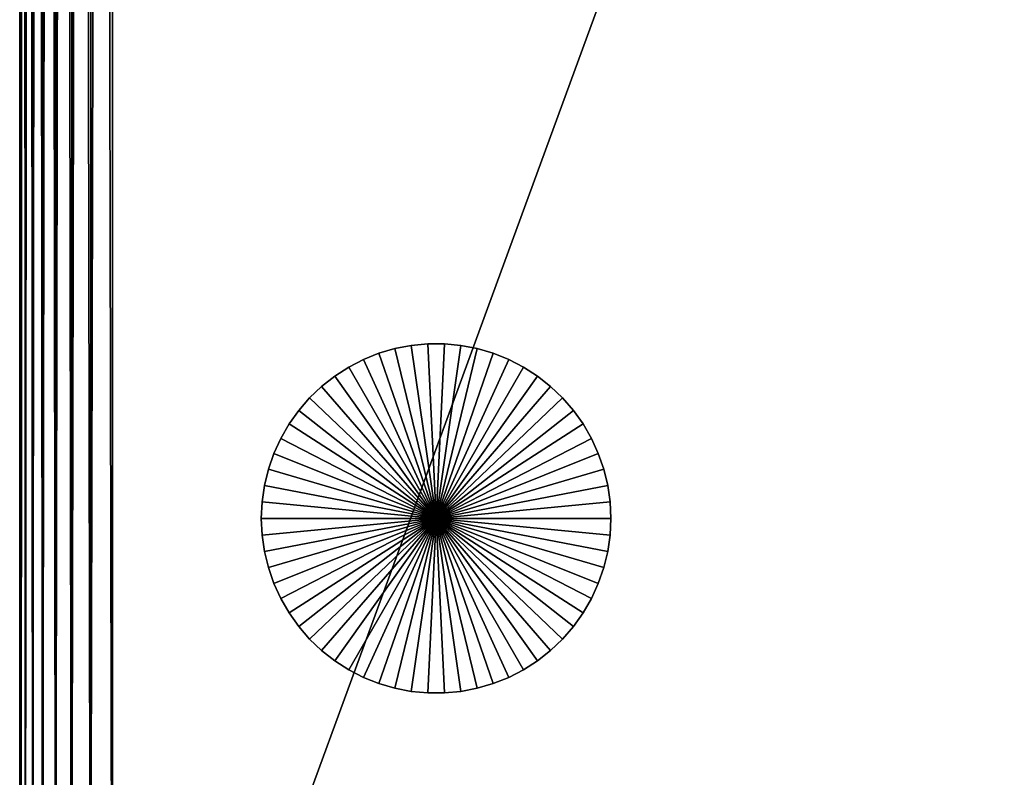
# Model space of a CAD drawing. Header units: inches. Extents: x 0 to 22.5, y -69.4 to 0.
# Tile 2 of 23: x 0 to 5.6, y -65 to -60.7. Entities that reach past the tile are written whole.
import ezdxf

# ---------------------------------------------------------------- set-up
doc = ezdxf.new("R2010")
doc.units = ezdxf.units.IN
doc.header["$MEASUREMENT"] = 0
doc.layers.add('A-FURN-3-ST', color=151, linetype='Continuous')
doc.layers.add('A-FURN-3-ST-LG', color=252, linetype='Continuous')

msp = doc.modelspace()

# ---------------------------------------------------------------- meshes
at = {"layer": 'A-FURN-3-ST'}
mesh = msp.add_polyface(dxfattribs=at)
corners = [(0.5315, -9.5833, 1.4157), (22.0041, -9.5833, 1.4157), (22.004, -65.9682, 1.4157), (22.0041, -9.4588, 1.424), (22.1245, -9.4629, 1.4344), (22.1286, -9.5833, 1.424), (22.2303, -9.4692, 1.4593), (22.2366, -9.5833, 1.4489), (22.3217, -9.4775, 1.4987), (22.3279, -9.5833, 1.4904), (22.3985, -9.4879, 1.5527), (22.1182, -9.3571, 1.4593), (22.22, -9.3674, 1.4821), (22.3092, -9.382, 1.5174), (22.386, -9.4007, 1.5652), (22.0041, -9.5833, 14.1388), (22.1286, -9.5833, 14.1305), (22.1245, -9.4629, 14.1201), (22.0041, -9.4588, 14.1305), (22.1182, -9.3571, 14.0952), (22.2366, -9.5833, 14.1056), (22.2303, -9.4692, 14.0952), (22.22, -9.3674, 14.0724), (22.3279, -9.5833, 14.0641), (22.3217, -9.4775, 14.0558), (22.3092, -9.382, 14.0371), (22.3985, -9.4879, 14.0018), (22.386, -9.4007, 13.9893), (0.5315, -9.5833, 14.1388), (0.5315, -9.4588, 14.1305), (0.411, -9.4629, 14.1201), (0.5315, -9.4588, 1.424), (0.5315, -9.3508, 1.4489), (22.1286, -65.97, 1.424), (22.2366, -65.9754, 1.4489), (22.3279, -65.9844, 1.4904), (22.4027, -9.5833, 1.5486), (22.0041, -9.3508, 14.1056)]
mesh.append_faces([[corners[k] for k in face] for face in [(0, 1, 2), (1, 3, 4), (1, 4, 5), (5, 4, 6), (5, 6, 7), (7, 6, 8), (7, 8, 9), (9, 8, 10), (3, 11, 4), (4, 11, 12), (4, 12, 6), (6, 12, 13), (6, 13, 8), (8, 13, 14), (8, 14, 10), (15, 16, 17), (15, 17, 18), (18, 17, 19), (16, 20, 21), (16, 21, 17), (17, 21, 22), (17, 22, 19), (20, 23, 24), (20, 24, 21), (21, 24, 25), (21, 25, 22), (23, 26, 24), (24, 26, 27), (24, 27, 25), (28, 29, 30), (1, 0, 31), (1, 31, 3), (3, 31, 32), (2, 1, 5), (33, 5, 7), (34, 7, 9), (35, 9, 36), (28, 15, 18), (28, 18, 29), (29, 18, 37)]])
mesh = msp.add_polyface(dxfattribs=at)
corners = [(0, -9.5833, 1.9472), (0, -68.1852, 13.6077), (0, -9.5833, 13.6073), (0.0187, -9.4629, 1.8267), (0.0083, -9.5833, 1.8226), (0.0436, -9.4692, 1.7209), (0.0332, -9.5833, 1.7146), (0.083, -9.4775, 1.6295), (0.0747, -9.5833, 1.6233), (0.137, -9.4878, 1.5527), (0.1329, -9.5833, 1.5486), (0.0083, -9.5833, 13.7319), (0.0187, -9.4629, 13.7277), (0.0332, -9.5833, 13.8399), (0.0436, -9.4692, 13.8336), (0.0747, -9.5833, 13.9312), (0.083, -9.4775, 13.925), (0.1329, -9.5833, 14.0059), (0.137, -9.4878, 14.0018), (0.5315, -9.5833, 1.4157), (0.4069, -9.5833, 1.424), (0.411, -9.4629, 1.4344), (0.2989, -9.5833, 1.4489), (0.3052, -9.4692, 1.4593), (0.2076, -9.5833, 1.4904), (0.2138, -9.4775, 1.4987), (0.5315, -9.5833, 14.1388), (0.411, -9.4629, 14.1201), (0.4069, -9.5833, 14.1305), (0.3052, -9.4692, 14.0952), (0.2989, -9.5833, 14.1056), (0.2138, -9.4775, 14.0558), (0.2076, -9.5833, 14.0641), (0, -66.0835, 1.9472), (0.0083, -66.0565, 1.8226), (0.0332, -66.033, 1.7146), (0.0747, -66.0132, 1.6233), (0.0083, -68.1897, 13.7322), (0.0332, -68.1936, 13.84), (0.0747, -68.1969, 13.9313), (0.1329, -68.1996, 14.006), (0.0083, -9.4588, 13.6073), (0.4069, -65.97, 1.424), (0.2989, -65.9754, 1.4489), (0.2076, -65.9844, 1.4904), (0.1329, -65.997, 1.5486), (0.5314, -68.2045, 14.1388), (0.4069, -68.2041, 14.1305), (0.2989, -68.2032, 14.1056), (0.2076, -68.2017, 14.0641)]
mesh.append_faces([[corners[k] for k in face] for face in [(0, 1, 2), (0, 3, 4), (4, 5, 6), (6, 5, 7), (6, 7, 8), (8, 7, 9), (8, 9, 10), (2, 11, 12), (11, 13, 14), (13, 15, 16), (15, 17, 18), (15, 18, 16), (19, 20, 21), (20, 22, 23), (22, 24, 25), (24, 10, 9), (24, 9, 25), (26, 27, 28), (28, 29, 30), (30, 31, 32), (32, 31, 18), (32, 18, 17), (33, 0, 4), (34, 4, 6), (35, 6, 8), (36, 8, 10), (2, 37, 11), (11, 38, 13), (13, 39, 15), (15, 40, 17), (0, 2, 41), (19, 42, 20), (20, 43, 22), (22, 44, 24), (24, 45, 10), (46, 26, 28), (47, 28, 30), (48, 30, 32), (49, 32, 17)]])
mesh = msp.add_polyface(dxfattribs=at)
corners = [(0, -9.5833, 1.9472), (0, -68.7829, 12.8684), (0, -68.8189, 13.0422), (0, -68.8337, 13.177), (0, -68.8329, 13.2565), (0, -68.8251, 13.3375), (0, -68.8113, 13.3951), (0, -68.7951, 13.4335), (0, -68.7778, 13.4603), (0, -68.756, 13.4836), (0, -68.7225, 13.5085), (0, -68.6699, 13.5357), (0, -68.5931, 13.5627), (0, -68.4639, 13.5915), (0, -68.3378, 13.604), (0, -68.1852, 13.6077), (22.5355, -9.5833, 1.9472), (22.5355, -68.2045, 13.6073), (22.5355, -68.3818, 13.6006), (22.5355, -68.5161, 13.5826), (22.5355, -68.5931, 13.5627), (22.5355, -68.6699, 13.5357), (22.5355, -68.7225, 13.5085), (22.5355, -68.756, 13.4836), (22.5355, -68.7778, 13.4603), (22.5355, -68.7951, 13.4335), (22.5355, -68.8113, 13.3951), (22.5355, -68.8251, 13.3375), (22.5355, -68.8329, 13.2565), (22.5355, -68.8298, 13.1241), (22.5355, -68.8117, 12.9987), (22.5355, -68.7787, 12.8497), (22.004, -65.9682, 1.4157), (22.1286, -65.97, 1.424), (22.1244, -66.093, 1.4341), (22.2366, -65.9754, 1.4489), (22.2303, -66.0923, 1.4591), (0.5314, -65.9682, 1.4157), (0.4111, -66.0929, 1.4341), (0.4069, -65.97, 1.424), (0.3052, -66.0923, 1.4591), (0.2989, -65.9754, 1.4489), (22.5272, -9.5833, 13.7319), (22.5272, -68.2045, 13.7319), (22.5023, -9.5833, 13.8399), (22.5023, -68.2045, 13.8399), (22.4608, -68.2045, 13.9312), (22.4027, -9.5833, 14.0059), (22.4026, -68.2045, 14.0059), (22.004, -66.0947, 1.4238), (22.0041, -9.5833, 14.1388), (22.004, -68.2045, 14.1388), (22.1286, -68.2045, 14.1305), (22.1286, -9.5833, 14.1305), (22.2366, -68.2045, 14.1056), (22.2366, -9.5833, 14.1056), (22.3279, -68.2045, 14.0641)]
mesh.append_faces([[corners[k] for k in face] for face in [(0, 1, 2), (0, 2, 3), (0, 3, 4), (0, 4, 5), (0, 5, 6), (0, 6, 7), (0, 7, 8), (0, 8, 9), (0, 9, 10), (0, 10, 11), (0, 11, 12), (0, 12, 13), (0, 13, 14), (0, 14, 15), (16, 17, 18), (16, 18, 19), (16, 19, 20), (16, 20, 21), (16, 21, 22), (16, 22, 23), (16, 23, 24), (16, 24, 25), (16, 25, 26), (16, 26, 27), (16, 27, 28), (16, 28, 29), (16, 29, 30), (16, 30, 31), (32, 33, 34), (33, 35, 36), (37, 38, 39), (39, 40, 41), (17, 42, 43), (43, 44, 45), (46, 47, 48), (37, 32, 49), (50, 51, 52), (53, 52, 54), (55, 54, 56)]])
mesh = msp.add_polyface(dxfattribs=at)
corners = [(0, -9.5833, 1.9472), (0, -66.0835, 1.9472), (0, -68.7829, 12.8684), (22.5355, -9.5833, 1.9472), (22.5355, -9.5833, 13.6073), (22.5355, -68.2045, 13.6073), (22.5355, -68.7787, 12.8497), (22.5355, -66.0835, 1.9472), (0.5315, -9.5833, 1.4157), (22.004, -65.9682, 1.4157), (0.5314, -65.9682, 1.4157), (0.5314, -68.2045, 14.1388), (22.004, -68.2045, 14.1388), (22.0041, -9.5833, 14.1388), (0.5315, -9.5833, 14.1388), (0.0083, -9.5833, 1.8226), (0.0083, -66.0565, 1.8226), (0.0332, -9.5833, 1.7146), (0.0332, -66.033, 1.7146), (0.0747, -9.5833, 1.6233), (0.0747, -66.0132, 1.6233), (0.1329, -9.5833, 1.5486), (0.1329, -65.997, 1.5486), (0, -9.5833, 13.6073), (0, -68.1852, 13.6077), (0.0083, -68.1897, 13.7322), (0.0083, -9.5833, 13.7319), (0.0332, -68.1936, 13.84), (0.0332, -9.5833, 13.8399), (0.0747, -68.1969, 13.9313), (0.0747, -9.5833, 13.9312), (0.1329, -68.1996, 14.006), (22.5272, -9.5833, 13.7319), (22.5272, -68.2045, 13.7319), (22.5023, -9.5833, 13.8399), (22.5023, -68.2045, 13.8399), (22.4608, -9.5833, 13.9312), (22.4608, -68.2045, 13.9312), (22.4027, -9.5833, 14.0059), (22.5272, -66.0565, 1.8226), (22.5272, -9.5833, 1.8226), (22.5023, -66.033, 1.7146), (22.5023, -9.5833, 1.7146), (22.4608, -66.0132, 1.6233), (22.4608, -9.5833, 1.6233), (22.4026, -65.997, 1.5486), (22.1286, -9.5833, 1.424), (22.1286, -65.97, 1.424), (22.2366, -9.5833, 1.4489), (22.2366, -65.9754, 1.4489), (22.3279, -9.5833, 1.4904), (22.3279, -65.9844, 1.4904), (22.4027, -9.5833, 1.5486), (0.4069, -65.97, 1.424), (0.4069, -9.5833, 1.424), (0.2989, -65.9754, 1.4489), (0.2989, -9.5833, 1.4489), (0.2076, -65.9844, 1.4904), (0.2076, -9.5833, 1.4904), (22.1286, -68.2045, 14.1305), (22.1286, -9.5833, 14.1305), (22.2366, -68.2045, 14.1056), (22.2366, -9.5833, 14.1056), (22.3279, -68.2045, 14.0641), (22.3279, -9.5833, 14.0641), (22.4026, -68.2045, 14.0059), (0.4069, -9.5833, 14.1305), (0.4069, -68.2041, 14.1305), (0.2989, -9.5833, 14.1056), (0.2989, -68.2032, 14.1056), (0.2076, -9.5833, 14.0641), (0.2076, -68.2017, 14.0641), (0.1329, -9.5833, 14.0059)]
mesh.append_faces([[corners[k] for k in face] for face in [(0, 1, 2), (3, 4, 5), (3, 6, 7), (8, 9, 10), (11, 12, 13), (11, 13, 14), (1, 15, 16), (16, 17, 18), (18, 19, 20), (20, 21, 22), (23, 24, 25), (26, 25, 27), (28, 27, 29), (30, 29, 31), (5, 4, 32), (33, 32, 34), (35, 34, 36), (35, 36, 37), (37, 36, 38), (3, 7, 39), (40, 39, 41), (42, 41, 43), (44, 43, 45), (9, 46, 47), (47, 48, 49), (49, 50, 51), (51, 52, 45), (8, 10, 53), (54, 53, 55), (56, 55, 57), (58, 57, 22), (13, 59, 60), (60, 61, 62), (62, 63, 64), (64, 63, 65), (64, 65, 38), (11, 66, 67), (67, 68, 69), (69, 70, 71), (71, 72, 31)]])
at = {"layer": 'A-FURN-3-ST-LG'}
mesh = msp.add_polyface(dxfattribs=at)
corners = [(2.3825, -63.5483, 0), (2.3349, -62.5494, 0), (2.4301, -62.5494, 0), (2.2402, -62.5584, 0), (2.1467, -62.5765, 0), (2.0554, -62.6033, 0), (1.9671, -62.6386, 0), (1.8825, -62.6822, 0), (1.8024, -62.7337, 0), (1.7277, -62.7925, 0), (1.6588, -62.8582, 0), (1.5965, -62.9301, 0), (1.5413, -63.0076, 0), (1.4937, -63.09, 0), (1.4541, -63.1766, 0), (1.423, -63.2665, 0), (1.8825, -62.6822, 0.3), (1.8024, -62.7337, 0.3), (1.7277, -62.7925, 0.3), (1.9671, -62.6386, 0.3), (1.8825, -62.6822, 0.6), (1.8024, -62.7337, 0.6), (1.7277, -62.7925, 0.6), (1.9671, -62.6386, 0.6), (1.8825, -62.6822, 0.9), (1.8024, -62.7337, 0.9), (1.7277, -62.7925, 0.9), (1.9671, -62.6386, 0.9), (1.8825, -62.6822, 1.2), (1.8024, -62.7337, 1.2), (1.7277, -62.7925, 1.2), (1.9671, -62.6386, 1.2), (1.8825, -62.6822, 1.5), (1.8024, -62.7337, 1.5), (1.7277, -62.7925, 1.5), (2.3825, -63.5483, 1.5), (2.3349, -62.5494, 1.5), (2.2402, -62.5584, 1.5), (2.1467, -62.5765, 1.5), (2.0554, -62.6033, 1.5), (1.9671, -62.6386, 1.5), (1.6588, -62.8582, 1.5), (1.5965, -62.9301, 1.5), (1.5413, -63.0076, 1.5), (1.4937, -63.09, 1.5), (1.4541, -63.1766, 1.5), (1.423, -63.2665, 1.5)]
mesh.append_faces([[corners[k] for k in face] for face in [(6, 7, 16), (7, 17, 16), (7, 8, 17), (8, 18, 17), (19, 16, 20), (16, 21, 20), (16, 17, 21), (17, 22, 21), (23, 20, 24), (20, 25, 24), (20, 21, 25), (21, 26, 25), (27, 24, 28), (24, 29, 28), (24, 25, 29), (25, 30, 29), (25, 26, 30), (31, 28, 32), (28, 33, 32), (28, 29, 33), (29, 34, 33), (29, 30, 34)]])
mesh.append_faces([[corners[k] for k in face] for face in [(0, 1, 2), (0, 3, 1), (0, 4, 3), (0, 5, 4), (0, 6, 5), (0, 7, 6), (0, 8, 7), (0, 9, 8), (0, 10, 9), (0, 11, 10), (0, 12, 11), (0, 13, 12), (0, 14, 13), (0, 15, 14), (35, 36, 37), (35, 37, 38), (35, 38, 39), (35, 39, 40), (35, 40, 32), (35, 32, 33), (35, 33, 34), (35, 34, 41), (35, 41, 42), (35, 42, 43), (35, 43, 44), (35, 44, 45), (35, 45, 46)]], dxfattribs={"vtx0": -1, "vtx2": -1})
mesh = msp.add_polyface(dxfattribs=at)
corners = [(2.4301, -62.5494, 0), (2.3349, -62.5494, 0), (2.3349, -62.5494, 0.3), (2.2402, -62.5584, 0.3), (2.2402, -62.5584, 0), (2.1467, -62.5765, 0.3), (2.1467, -62.5765, 0), (2.0554, -62.6033, 0.3), (2.0554, -62.6033, 0), (1.9671, -62.6386, 0.3), (1.9671, -62.6386, 0), (1.8825, -62.6822, 0.3), (2.4301, -62.5494, 0.3), (2.3349, -62.5494, 0.6), (2.2402, -62.5584, 0.6), (2.1467, -62.5765, 0.6), (2.0554, -62.6033, 0.6), (1.9671, -62.6386, 0.6), (1.8825, -62.6822, 0.6), (2.4301, -62.5494, 0.6), (2.3349, -62.5494, 0.9), (2.2402, -62.5584, 0.9), (2.1467, -62.5765, 0.9), (2.0554, -62.6033, 0.9), (1.9671, -62.6386, 0.9), (1.8825, -62.6822, 0.9), (2.4301, -62.5494, 0.9), (2.3349, -62.5494, 1.2), (2.2402, -62.5584, 1.2), (2.1467, -62.5765, 1.2), (2.0554, -62.6033, 1.2), (1.9671, -62.6386, 1.2), (1.8825, -62.6822, 1.2), (2.4301, -62.5494, 1.2), (2.3349, -62.5494, 1.5), (2.2402, -62.5584, 1.5), (2.1467, -62.5765, 1.5), (2.0554, -62.6033, 1.5), (1.9671, -62.6386, 1.5), (1.8825, -62.6822, 1.5)]
mesh.append_faces([[corners[k] for k in face] for face in [(0, 1, 2), (1, 3, 2), (1, 4, 3), (4, 5, 3), (4, 6, 5), (6, 7, 5), (6, 8, 7), (8, 9, 7), (8, 10, 9), (10, 11, 9), (12, 2, 13), (2, 14, 13), (2, 3, 14), (3, 15, 14), (3, 5, 15), (5, 16, 15), (5, 7, 16), (7, 17, 16), (7, 9, 17), (9, 18, 17), (19, 13, 20), (13, 21, 20), (13, 14, 21), (14, 22, 21), (14, 15, 22), (15, 23, 22), (15, 16, 23), (16, 24, 23), (16, 17, 24), (17, 25, 24), (26, 20, 27), (20, 28, 27), (20, 21, 28), (21, 29, 28), (21, 22, 29), (22, 30, 29), (22, 23, 30), (23, 31, 30), (23, 24, 31), (24, 32, 31), (33, 27, 34), (27, 35, 34), (27, 28, 35), (28, 36, 35), (28, 29, 36), (29, 37, 36), (29, 30, 37), (30, 38, 37), (30, 31, 38), (31, 39, 38)]])
mesh = msp.add_polyface(dxfattribs=at)
corners = [(2.3825, -63.5483, 0), (3.3109, -63.1766, 0), (3.342, -63.2665, 0), (3.2714, -63.09, 0), (3.2238, -63.0076, 0), (3.1686, -62.9301, 0), (3.1063, -62.8582, 0), (3.0374, -62.7925, 0), (2.9626, -62.7337, 0), (2.8825, -62.6822, 0), (2.7979, -62.6386, 0), (2.7096, -62.6033, 0), (2.6183, -62.5765, 0), (2.5248, -62.5584, 0), (2.4301, -62.5494, 0), (2.9626, -62.7337, 0.3), (3.0374, -62.7925, 0.3), (2.8825, -62.6822, 0.3), (2.7979, -62.6386, 0.3), (2.9626, -62.7337, 0.6), (3.0374, -62.7925, 0.6), (2.8825, -62.6822, 0.6), (2.7979, -62.6386, 0.6), (2.9626, -62.7337, 0.9), (2.8825, -62.6822, 0.9), (2.7979, -62.6386, 0.9), (3.0374, -62.7925, 0.9), (2.9626, -62.7337, 1.2), (2.8825, -62.6822, 1.2), (2.7979, -62.6386, 1.2), (3.0374, -62.7925, 1.2), (2.9626, -62.7337, 1.5), (2.8825, -62.6822, 1.5), (2.7979, -62.6386, 1.5), (2.3825, -63.5483, 1.5), (3.342, -63.2665, 1.5), (3.3109, -63.1766, 1.5), (3.2714, -63.09, 1.5), (3.2238, -63.0076, 1.5), (3.1686, -62.9301, 1.5), (3.1063, -62.8582, 1.5), (3.0374, -62.7925, 1.5), (2.7096, -62.6033, 1.5), (2.6183, -62.5765, 1.5), (2.5248, -62.5584, 1.5), (2.4301, -62.5494, 1.5), (2.3349, -62.5494, 1.5)]
mesh.append_faces([[corners[k] for k in face] for face in [(7, 15, 16), (7, 8, 15), (8, 17, 15), (8, 9, 17), (9, 18, 17), (16, 19, 20), (16, 15, 19), (15, 21, 19), (15, 17, 21), (17, 22, 21), (20, 19, 23), (19, 24, 23), (19, 21, 24), (21, 25, 24), (26, 23, 27), (23, 28, 27), (23, 24, 28), (24, 29, 28), (30, 27, 31), (27, 32, 31), (27, 28, 32), (28, 33, 32)]])
mesh.append_faces([[corners[k] for k in face] for face in [(0, 1, 2), (0, 3, 1), (0, 4, 3), (0, 5, 4), (0, 6, 5), (0, 7, 6), (0, 8, 7), (0, 9, 8), (0, 10, 9), (0, 11, 10), (0, 12, 11), (0, 13, 12), (0, 14, 13), (34, 35, 36), (34, 36, 37), (34, 37, 38), (34, 38, 39), (34, 39, 40), (34, 40, 41), (34, 41, 31), (34, 31, 32), (34, 32, 33), (34, 33, 42), (34, 42, 43), (34, 43, 44), (34, 44, 45), (34, 45, 46)]], dxfattribs={"vtx0": -1, "vtx2": -1})
mesh = msp.add_polyface(dxfattribs=at)
corners = [(2.8825, -62.6822, 0), (2.7979, -62.6386, 0), (2.7979, -62.6386, 0.3), (2.7096, -62.6033, 0.3), (2.7096, -62.6033, 0), (2.6183, -62.5765, 0.3), (2.6183, -62.5765, 0), (2.5248, -62.5584, 0.3), (2.5248, -62.5584, 0), (2.4301, -62.5494, 0.3), (2.4301, -62.5494, 0), (2.3349, -62.5494, 0.3), (2.8825, -62.6822, 0.3), (2.7979, -62.6386, 0.6), (2.7096, -62.6033, 0.6), (2.6183, -62.5765, 0.6), (2.5248, -62.5584, 0.6), (2.4301, -62.5494, 0.6), (2.3349, -62.5494, 0.6), (2.8825, -62.6822, 0.6), (2.7979, -62.6386, 0.9), (2.7096, -62.6033, 0.9), (2.6183, -62.5765, 0.9), (2.5248, -62.5584, 0.9), (2.4301, -62.5494, 0.9), (2.3349, -62.5494, 0.9), (2.8825, -62.6822, 0.9), (2.7979, -62.6386, 1.2), (2.7096, -62.6033, 1.2), (2.6183, -62.5765, 1.2), (2.5248, -62.5584, 1.2), (2.4301, -62.5494, 1.2), (2.3349, -62.5494, 1.2), (2.8825, -62.6822, 1.2), (2.7979, -62.6386, 1.5), (2.7096, -62.6033, 1.5), (2.6183, -62.5765, 1.5), (2.5248, -62.5584, 1.5), (2.4301, -62.5494, 1.5), (2.3349, -62.5494, 1.5)]
mesh.append_faces([[corners[k] for k in face] for face in [(0, 1, 2), (1, 3, 2), (1, 4, 3), (4, 5, 3), (4, 6, 5), (6, 7, 5), (6, 8, 7), (8, 9, 7), (8, 10, 9), (10, 11, 9), (12, 2, 13), (2, 14, 13), (2, 3, 14), (3, 15, 14), (3, 5, 15), (5, 16, 15), (5, 7, 16), (7, 17, 16), (7, 9, 17), (9, 18, 17), (19, 13, 20), (13, 21, 20), (13, 14, 21), (14, 22, 21), (14, 15, 22), (15, 23, 22), (15, 16, 23), (16, 24, 23), (16, 17, 24), (17, 25, 24), (26, 20, 27), (20, 28, 27), (20, 21, 28), (21, 29, 28), (21, 22, 29), (22, 30, 29), (22, 23, 30), (23, 31, 30), (23, 24, 31), (24, 32, 31), (33, 27, 34), (27, 35, 34), (27, 28, 35), (28, 36, 35), (28, 29, 36), (29, 37, 36), (29, 30, 37), (30, 38, 37), (30, 31, 38), (31, 39, 38)]])
mesh = msp.add_polyface(dxfattribs=at)
corners = [(1.8024, -62.7337, 0), (1.7277, -62.7925, 0), (1.7277, -62.7925, 0.3), (1.6588, -62.8582, 0.3), (1.6588, -62.8582, 0), (1.5965, -62.9301, 0.3), (1.5965, -62.9301, 0), (1.5413, -63.0076, 0.3), (1.5413, -63.0076, 0), (1.4937, -63.09, 0.3), (1.4937, -63.09, 0), (1.4541, -63.1766, 0.3), (1.8024, -62.7337, 0.3), (1.7277, -62.7925, 0.6), (1.6588, -62.8582, 0.6), (1.5965, -62.9301, 0.6), (1.5413, -63.0076, 0.6), (1.4937, -63.09, 0.6), (1.4541, -63.1766, 0.6), (1.8024, -62.7337, 0.6), (1.7277, -62.7925, 0.9), (1.6588, -62.8582, 0.9), (1.5965, -62.9301, 0.9), (1.5413, -63.0076, 0.9), (1.4937, -63.09, 0.9), (1.4541, -63.1766, 0.9), (1.6588, -62.8582, 1.2), (1.7277, -62.7925, 1.2), (1.5965, -62.9301, 1.2), (1.5413, -63.0076, 1.2), (1.4937, -63.09, 1.2), (1.4541, -63.1766, 1.2), (1.6588, -62.8582, 1.5), (1.7277, -62.7925, 1.5), (1.5965, -62.9301, 1.5), (1.5413, -63.0076, 1.5), (1.4937, -63.09, 1.5), (1.4541, -63.1766, 1.5)]
mesh.append_faces([[corners[k] for k in face] for face in [(0, 1, 2), (1, 3, 2), (1, 4, 3), (4, 5, 3), (4, 6, 5), (6, 7, 5), (6, 8, 7), (8, 9, 7), (8, 10, 9), (10, 11, 9), (12, 2, 13), (2, 14, 13), (2, 3, 14), (3, 15, 14), (3, 5, 15), (5, 16, 15), (5, 7, 16), (7, 17, 16), (7, 9, 17), (9, 18, 17), (19, 13, 20), (13, 21, 20), (13, 14, 21), (14, 22, 21), (14, 15, 22), (15, 23, 22), (15, 16, 23), (16, 24, 23), (16, 17, 24), (17, 25, 24), (20, 26, 27), (20, 21, 26), (21, 28, 26), (21, 22, 28), (22, 29, 28), (22, 23, 29), (23, 30, 29), (23, 24, 30), (24, 31, 30), (24, 25, 31), (27, 32, 33), (27, 26, 32), (26, 34, 32), (26, 28, 34), (28, 35, 34), (28, 29, 35), (29, 36, 35), (29, 30, 36), (30, 37, 36), (30, 31, 37)]])
mesh = msp.add_polyface(dxfattribs=at)
corners = [(3.3109, -63.1766, 0), (3.2714, -63.09, 0), (3.2714, -63.09, 0.3), (3.2238, -63.0076, 0.3), (3.2238, -63.0076, 0), (3.1686, -62.9301, 0.3), (3.1686, -62.9301, 0), (3.1063, -62.8582, 0.3), (3.1063, -62.8582, 0), (3.0374, -62.7925, 0.3), (3.0374, -62.7925, 0), (3.3109, -63.1766, 0.3), (3.2714, -63.09, 0.6), (3.2238, -63.0076, 0.6), (3.1686, -62.9301, 0.6), (3.1063, -62.8582, 0.6), (3.0374, -62.7925, 0.6), (3.3109, -63.1766, 0.6), (3.2714, -63.09, 0.9), (3.2238, -63.0076, 0.9), (3.1686, -62.9301, 0.9), (3.1063, -62.8582, 0.9), (3.0374, -62.7925, 0.9), (2.9626, -62.7337, 0.9), (3.3109, -63.1766, 0.9), (3.2714, -63.09, 1.2), (3.3109, -63.1766, 1.2), (3.2238, -63.0076, 1.2), (3.1686, -62.9301, 1.2), (3.1063, -62.8582, 1.2), (3.0374, -62.7925, 1.2), (2.9626, -62.7337, 1.2), (3.2714, -63.09, 1.5), (3.3109, -63.1766, 1.5), (3.2238, -63.0076, 1.5), (3.1686, -62.9301, 1.5), (3.1063, -62.8582, 1.5), (3.0374, -62.7925, 1.5), (2.9626, -62.7337, 1.5)]
mesh.append_faces([[corners[k] for k in face] for face in [(0, 1, 2), (1, 3, 2), (1, 4, 3), (4, 5, 3), (4, 6, 5), (6, 7, 5), (6, 8, 7), (8, 9, 7), (8, 10, 9), (11, 2, 12), (2, 13, 12), (2, 3, 13), (3, 14, 13), (3, 5, 14), (5, 15, 14), (5, 7, 15), (7, 16, 15), (7, 9, 16), (17, 12, 18), (12, 19, 18), (12, 13, 19), (13, 20, 19), (13, 14, 20), (14, 21, 20), (14, 15, 21), (15, 22, 21), (15, 16, 22), (16, 23, 22), (24, 25, 26), (24, 18, 25), (18, 27, 25), (18, 19, 27), (19, 28, 27), (19, 20, 28), (20, 29, 28), (20, 21, 29), (21, 30, 29), (21, 22, 30), (22, 31, 30), (26, 32, 33), (26, 25, 32), (25, 34, 32), (25, 27, 34), (27, 35, 34), (27, 28, 35), (28, 36, 35), (28, 29, 36), (29, 37, 36), (29, 30, 37), (30, 38, 37)]])
mesh = msp.add_polyface(dxfattribs=at)
corners = [(2.3825, -63.5483, 0), (1.4006, -63.359, 0), (1.423, -63.2665, 0), (1.387, -63.4532, 0), (1.3825, -63.5483, 0), (1.4937, -63.09, 0), (1.4541, -63.1766, 0), (1.4541, -63.1766, 0.3), (1.423, -63.2665, 0.3), (1.4006, -63.359, 0.3), (1.387, -63.4532, 0.3), (1.3825, -63.5483, 0.3), (1.4937, -63.09, 0.3), (1.4541, -63.1766, 0.6), (1.423, -63.2665, 0.6), (1.4006, -63.359, 0.6), (1.387, -63.4532, 0.6), (1.3825, -63.5483, 0.6), (1.4937, -63.09, 0.6), (1.4541, -63.1766, 0.9), (1.423, -63.2665, 0.9), (1.4006, -63.359, 0.9), (1.387, -63.4532, 0.9), (1.3825, -63.5483, 0.9), (1.423, -63.2665, 1.2), (1.4541, -63.1766, 1.2), (1.4006, -63.359, 1.2), (1.387, -63.4532, 1.2), (1.3825, -63.5483, 1.2), (1.423, -63.2665, 1.5), (1.4541, -63.1766, 1.5), (1.4006, -63.359, 1.5), (1.387, -63.4532, 1.5), (1.3825, -63.5483, 1.5), (2.3825, -63.5483, 1.5)]
mesh.append_faces([[corners[k] for k in face] for face in [(5, 6, 7), (6, 8, 7), (6, 2, 8), (2, 9, 8), (2, 1, 9), (1, 10, 9), (1, 3, 10), (3, 11, 10), (3, 4, 11), (12, 7, 13), (7, 14, 13), (7, 8, 14), (8, 15, 14), (8, 9, 15), (9, 16, 15), (9, 10, 16), (10, 17, 16), (10, 11, 17), (18, 13, 19), (13, 20, 19), (13, 14, 20), (14, 21, 20), (14, 15, 21), (15, 22, 21), (15, 16, 22), (16, 23, 22), (16, 17, 23), (19, 24, 25), (19, 20, 24), (20, 26, 24), (20, 21, 26), (21, 27, 26), (21, 22, 27), (22, 28, 27), (22, 23, 28), (25, 29, 30), (25, 24, 29), (24, 31, 29), (24, 26, 31), (26, 32, 31), (26, 27, 32), (27, 33, 32), (27, 28, 33)]])
mesh.append_faces([[corners[k] for k in face] for face in [(0, 1, 2), (0, 3, 1), (0, 4, 3), (34, 29, 31), (34, 31, 32), (34, 32, 33)]], dxfattribs={"vtx0": -1, "vtx2": -1})
mesh = msp.add_polyface(dxfattribs=at)
corners = [(2.3825, -63.5483, 0), (3.378, -63.4532, 0), (3.3825, -63.5483, 0), (3.3644, -63.359, 0), (3.342, -63.2665, 0), (3.378, -63.4532, 0.3), (3.3825, -63.5483, 0.3), (3.3644, -63.359, 0.3), (3.342, -63.2665, 0.3), (3.3109, -63.1766, 0.3), (3.3109, -63.1766, 0), (3.2714, -63.09, 0.3), (3.378, -63.4532, 0.6), (3.3825, -63.5483, 0.6), (3.3644, -63.359, 0.6), (3.342, -63.2665, 0.6), (3.3109, -63.1766, 0.6), (3.2714, -63.09, 0.6), (3.378, -63.4532, 0.9), (3.3825, -63.5483, 0.9), (3.3644, -63.359, 0.9), (3.342, -63.2665, 0.9), (3.3109, -63.1766, 0.9), (3.2714, -63.09, 0.9), (3.378, -63.4532, 1.2), (3.3825, -63.5483, 1.2), (3.3644, -63.359, 1.2), (3.342, -63.2665, 1.2), (3.3109, -63.1766, 1.2), (3.378, -63.4532, 1.5), (3.3825, -63.5483, 1.5), (3.3644, -63.359, 1.5), (3.342, -63.2665, 1.5), (3.3109, -63.1766, 1.5), (2.3825, -63.5483, 1.5)]
mesh.append_faces([[corners[k] for k in face] for face in [(2, 5, 6), (2, 1, 5), (1, 7, 5), (1, 3, 7), (3, 8, 7), (3, 4, 8), (4, 9, 8), (4, 10, 9), (10, 11, 9), (6, 12, 13), (6, 5, 12), (5, 14, 12), (5, 7, 14), (7, 15, 14), (7, 8, 15), (8, 16, 15), (8, 9, 16), (9, 17, 16), (13, 18, 19), (13, 12, 18), (12, 20, 18), (12, 14, 20), (14, 21, 20), (14, 15, 21), (15, 22, 21), (15, 16, 22), (16, 23, 22), (19, 24, 25), (19, 18, 24), (18, 26, 24), (18, 20, 26), (20, 27, 26), (20, 21, 27), (21, 28, 27), (21, 22, 28), (25, 29, 30), (25, 24, 29), (24, 31, 29), (24, 26, 31), (26, 32, 31), (26, 27, 32), (27, 33, 32), (27, 28, 33)]])
mesh.append_faces([[corners[k] for k in face] for face in [(0, 1, 2), (0, 3, 1), (0, 4, 3), (34, 30, 29), (34, 29, 31), (34, 31, 32)]], dxfattribs={"vtx0": -1, "vtx2": -1})
mesh = msp.add_polyface(dxfattribs=at)
corners = [(2.3825, -63.5483, 0), (1.387, -63.6433, 0), (1.3825, -63.5483, 0), (1.4006, -63.7375, 0), (1.423, -63.83, 0), (1.387, -63.6433, 0.3), (1.3825, -63.5483, 0.3), (1.4006, -63.7375, 0.3), (1.423, -63.83, 0.3), (1.4541, -63.9199, 0.3), (1.4541, -63.9199, 0), (1.387, -63.6433, 0.6), (1.3825, -63.5483, 0.6), (1.4006, -63.7375, 0.6), (1.423, -63.83, 0.6), (1.4541, -63.9199, 0.6), (1.4937, -64.0065, 0.6), (1.387, -63.6433, 0.9), (1.3825, -63.5483, 0.9), (1.4006, -63.7375, 0.9), (1.423, -63.83, 0.9), (1.4541, -63.9199, 0.9), (1.4937, -64.0065, 0.9), (1.387, -63.6433, 1.2), (1.3825, -63.5483, 1.2), (1.4006, -63.7375, 1.2), (1.423, -63.83, 1.2), (1.4541, -63.9199, 1.2), (1.4937, -64.0065, 1.2), (1.387, -63.6433, 1.5), (1.3825, -63.5483, 1.5), (1.4006, -63.7375, 1.5), (1.423, -63.83, 1.5), (1.4541, -63.9199, 1.5), (1.4937, -64.0065, 1.5), (2.3825, -63.5483, 1.5)]
mesh.append_faces([[corners[k] for k in face] for face in [(2, 5, 6), (2, 1, 5), (1, 7, 5), (1, 3, 7), (3, 8, 7), (3, 4, 8), (4, 9, 8), (4, 10, 9), (6, 11, 12), (6, 5, 11), (5, 13, 11), (5, 7, 13), (7, 14, 13), (7, 8, 14), (8, 15, 14), (8, 9, 15), (9, 16, 15), (12, 17, 18), (12, 11, 17), (11, 19, 17), (11, 13, 19), (13, 20, 19), (13, 14, 20), (14, 21, 20), (14, 15, 21), (15, 22, 21), (18, 23, 24), (18, 17, 23), (17, 25, 23), (17, 19, 25), (19, 26, 25), (19, 20, 26), (20, 27, 26), (20, 21, 27), (21, 28, 27), (24, 29, 30), (24, 23, 29), (23, 31, 29), (23, 25, 31), (25, 32, 31), (25, 26, 32), (26, 33, 32), (26, 27, 33), (27, 34, 33)]])
mesh.append_faces([[corners[k] for k in face] for face in [(0, 1, 2), (0, 3, 1), (0, 4, 3), (35, 30, 29), (35, 29, 31), (35, 31, 32)]], dxfattribs={"vtx0": -1, "vtx2": -1})
mesh = msp.add_polyface(dxfattribs=at)
corners = [(2.3825, -63.5483, 0), (1.4541, -63.9199, 0), (1.423, -63.83, 0), (1.4937, -64.0065, 0), (1.5413, -64.0889, 0), (1.5965, -64.1664, 0), (1.6588, -64.2383, 0), (1.7277, -64.304, 0), (1.8024, -64.3628, 0), (1.8825, -64.4143, 0), (1.9671, -64.4579, 0), (2.0554, -64.4933, 0), (2.1467, -64.5201, 0), (2.2402, -64.5381, 0), (2.3349, -64.5471, 0), (2.4301, -64.5471, 0), (1.8024, -64.3628, 0.3), (1.8825, -64.4143, 0.3), (1.9671, -64.4579, 0.3), (1.7277, -64.304, 0.3), (1.8024, -64.3628, 0.6), (1.8825, -64.4143, 0.6), (1.9671, -64.4579, 0.6), (1.7277, -64.304, 0.6), (1.8024, -64.3628, 0.9), (1.8825, -64.4143, 0.9), (1.9671, -64.4579, 0.9), (1.7277, -64.304, 0.9), (1.8024, -64.3628, 1.2), (1.7277, -64.304, 1.2), (1.8825, -64.4143, 1.2), (1.9671, -64.4579, 1.2), (1.8024, -64.3628, 1.5), (1.7277, -64.304, 1.5), (1.8825, -64.4143, 1.5), (1.9671, -64.4579, 1.5), (2.3825, -63.5483, 1.5), (1.423, -63.83, 1.5), (1.4541, -63.9199, 1.5), (1.4937, -64.0065, 1.5), (1.5413, -64.0889, 1.5), (1.5965, -64.1664, 1.5), (1.6588, -64.2383, 1.5), (2.0554, -64.4933, 1.5), (2.1467, -64.5201, 1.5), (2.2402, -64.5381, 1.5), (2.3349, -64.5471, 1.5)]
mesh.append_faces([[corners[k] for k in face] for face in [(7, 8, 16), (8, 17, 16), (8, 9, 17), (9, 18, 17), (19, 16, 20), (16, 21, 20), (16, 17, 21), (17, 22, 21), (23, 20, 24), (20, 25, 24), (20, 21, 25), (21, 26, 25), (27, 28, 29), (27, 24, 28), (24, 30, 28), (24, 25, 30), (25, 31, 30), (29, 32, 33), (29, 28, 32), (28, 34, 32), (28, 30, 34), (30, 35, 34), (30, 31, 35)]])
mesh.append_faces([[corners[k] for k in face] for face in [(0, 1, 2), (0, 3, 1), (0, 4, 3), (0, 5, 4), (0, 6, 5), (0, 7, 6), (0, 8, 7), (0, 9, 8), (0, 10, 9), (0, 11, 10), (0, 12, 11), (0, 13, 12), (0, 14, 13), (0, 15, 14), (36, 37, 38), (36, 38, 39), (36, 39, 40), (36, 40, 41), (36, 41, 42), (36, 42, 33), (36, 33, 32), (36, 32, 34), (36, 34, 35), (36, 35, 43), (36, 43, 44), (36, 44, 45), (36, 45, 46)]], dxfattribs={"vtx0": -1, "vtx2": -1})
mesh = msp.add_polyface(dxfattribs=at)
corners = [(2.3825, -63.5483, 0), (2.5248, -64.5381, 0), (2.4301, -64.5471, 0), (2.6183, -64.5201, 0), (2.7096, -64.4933, 0), (2.7979, -64.4579, 0), (2.8825, -64.4143, 0), (2.9626, -64.3628, 0), (3.0374, -64.304, 0), (3.1063, -64.2383, 0), (3.1686, -64.1664, 0), (3.2238, -64.0889, 0), (3.2714, -64.0065, 0), (3.3109, -63.9199, 0), (3.342, -63.83, 0), (2.8825, -64.4143, 0.3), (2.9626, -64.3628, 0.3), (3.0374, -64.304, 0.3), (2.7979, -64.4579, 0.3), (2.8825, -64.4143, 0.6), (2.9626, -64.3628, 0.6), (3.0374, -64.304, 0.6), (2.7979, -64.4579, 0.6), (2.8825, -64.4143, 0.9), (2.9626, -64.3628, 0.9), (3.0374, -64.304, 0.9), (2.7979, -64.4579, 0.9), (2.8825, -64.4143, 1.2), (2.9626, -64.3628, 1.2), (3.0374, -64.304, 1.2), (2.7979, -64.4579, 1.2), (2.8825, -64.4143, 1.5), (2.7979, -64.4579, 1.5), (2.9626, -64.3628, 1.5), (3.0374, -64.304, 1.5), (2.3825, -63.5483, 1.5), (2.3349, -64.5471, 1.5), (2.4301, -64.5471, 1.5), (2.5248, -64.5381, 1.5), (2.6183, -64.5201, 1.5), (2.7096, -64.4933, 1.5), (3.1063, -64.2383, 1.5), (3.1686, -64.1664, 1.5), (3.2238, -64.0889, 1.5), (3.2714, -64.0065, 1.5), (3.3109, -63.9199, 1.5), (3.342, -63.83, 1.5)]
mesh.append_faces([[corners[k] for k in face] for face in [(5, 6, 15), (6, 16, 15), (6, 7, 16), (7, 17, 16), (7, 8, 17), (18, 15, 19), (15, 20, 19), (15, 16, 20), (16, 21, 20), (16, 17, 21), (22, 19, 23), (19, 24, 23), (19, 20, 24), (20, 25, 24), (26, 23, 27), (23, 28, 27), (23, 24, 28), (24, 29, 28), (30, 31, 32), (30, 27, 31), (27, 33, 31), (27, 28, 33), (28, 34, 33)]])
mesh.append_faces([[corners[k] for k in face] for face in [(0, 1, 2), (0, 3, 1), (0, 4, 3), (0, 5, 4), (0, 6, 5), (0, 7, 6), (0, 8, 7), (0, 9, 8), (0, 10, 9), (0, 11, 10), (0, 12, 11), (0, 13, 12), (0, 14, 13), (35, 36, 37), (35, 37, 38), (35, 38, 39), (35, 39, 40), (35, 40, 32), (35, 32, 31), (35, 31, 33), (35, 33, 34), (35, 34, 41), (35, 41, 42), (35, 42, 43), (35, 43, 44), (35, 44, 45), (35, 45, 46)]], dxfattribs={"vtx0": -1, "vtx2": -1})
mesh = msp.add_polyface(dxfattribs=at)
corners = [(2.3825, -63.5483, 0), (3.3644, -63.7375, 0), (3.342, -63.83, 0), (3.378, -63.6433, 0), (3.3825, -63.5483, 0), (3.3109, -63.9199, 0), (3.342, -63.83, 0.3), (3.3109, -63.9199, 0.3), (3.3644, -63.7375, 0.3), (3.378, -63.6433, 0.3), (3.3825, -63.5483, 0.3), (3.2714, -64.0065, 0.3), (3.3109, -63.9199, 0.6), (3.342, -63.83, 0.6), (3.3644, -63.7375, 0.6), (3.378, -63.6433, 0.6), (3.3825, -63.5483, 0.6), (3.2714, -64.0065, 0.6), (3.3109, -63.9199, 0.9), (3.342, -63.83, 0.9), (3.3644, -63.7375, 0.9), (3.378, -63.6433, 0.9), (3.3825, -63.5483, 0.9), (3.2714, -64.0065, 0.9), (3.3109, -63.9199, 1.2), (3.342, -63.83, 1.2), (3.3644, -63.7375, 1.2), (3.378, -63.6433, 1.2), (3.3825, -63.5483, 1.2), (3.2714, -64.0065, 1.2), (3.3109, -63.9199, 1.5), (3.342, -63.83, 1.5), (3.3644, -63.7375, 1.5), (3.378, -63.6433, 1.5), (3.3825, -63.5483, 1.5), (2.3825, -63.5483, 1.5)]
mesh.append_faces([[corners[k] for k in face] for face in [(5, 6, 7), (5, 2, 6), (2, 8, 6), (2, 1, 8), (1, 9, 8), (1, 3, 9), (3, 10, 9), (3, 4, 10), (11, 7, 12), (7, 13, 12), (7, 6, 13), (6, 14, 13), (6, 8, 14), (8, 15, 14), (8, 9, 15), (9, 16, 15), (9, 10, 16), (17, 12, 18), (12, 19, 18), (12, 13, 19), (13, 20, 19), (13, 14, 20), (14, 21, 20), (14, 15, 21), (15, 22, 21), (15, 16, 22), (23, 18, 24), (18, 25, 24), (18, 19, 25), (19, 26, 25), (19, 20, 26), (20, 27, 26), (20, 21, 27), (21, 28, 27), (21, 22, 28), (29, 24, 30), (24, 31, 30), (24, 25, 31), (25, 32, 31), (25, 26, 32), (26, 33, 32), (26, 27, 33), (27, 34, 33), (27, 28, 34)]])
mesh.append_faces([[corners[k] for k in face] for face in [(0, 1, 2), (0, 3, 1), (0, 4, 3), (35, 31, 32), (35, 32, 33), (35, 33, 34)]], dxfattribs={"vtx0": -1, "vtx2": -1})
mesh = msp.add_polyface(dxfattribs=at)
corners = [(1.4541, -63.9199, 0), (1.4937, -64.0065, 0.3), (1.4541, -63.9199, 0.3), (1.4937, -64.0065, 0), (1.5413, -64.0889, 0.3), (1.5413, -64.0889, 0), (1.5965, -64.1664, 0.3), (1.5965, -64.1664, 0), (1.6588, -64.2383, 0.3), (1.6588, -64.2383, 0), (1.7277, -64.304, 0.3), (1.7277, -64.304, 0), (1.8024, -64.3628, 0.3), (1.4937, -64.0065, 0.6), (1.5413, -64.0889, 0.6), (1.5965, -64.1664, 0.6), (1.6588, -64.2383, 0.6), (1.7277, -64.304, 0.6), (1.8024, -64.3628, 0.6), (1.4541, -63.9199, 0.6), (1.4937, -64.0065, 0.9), (1.5413, -64.0889, 0.9), (1.5965, -64.1664, 0.9), (1.6588, -64.2383, 0.9), (1.7277, -64.304, 0.9), (1.8024, -64.3628, 0.9), (1.4541, -63.9199, 0.9), (1.4937, -64.0065, 1.2), (1.5413, -64.0889, 1.2), (1.5965, -64.1664, 1.2), (1.6588, -64.2383, 1.2), (1.7277, -64.304, 1.2), (1.4541, -63.9199, 1.2), (1.4937, -64.0065, 1.5), (1.5413, -64.0889, 1.5), (1.5965, -64.1664, 1.5), (1.6588, -64.2383, 1.5), (1.7277, -64.304, 1.5)]
mesh.append_faces([[corners[k] for k in face] for face in [(0, 1, 2), (0, 3, 1), (3, 4, 1), (3, 5, 4), (5, 6, 4), (5, 7, 6), (7, 8, 6), (7, 9, 8), (9, 10, 8), (9, 11, 10), (11, 12, 10), (2, 1, 13), (1, 14, 13), (1, 4, 14), (4, 15, 14), (4, 6, 15), (6, 16, 15), (6, 8, 16), (8, 17, 16), (8, 10, 17), (10, 18, 17), (19, 13, 20), (13, 21, 20), (13, 14, 21), (14, 22, 21), (14, 15, 22), (15, 23, 22), (15, 16, 23), (16, 24, 23), (16, 17, 24), (17, 25, 24), (26, 20, 27), (20, 28, 27), (20, 21, 28), (21, 29, 28), (21, 22, 29), (22, 30, 29), (22, 23, 30), (23, 31, 30), (23, 24, 31), (32, 27, 33), (27, 34, 33), (27, 28, 34), (28, 35, 34), (28, 29, 35), (29, 36, 35), (29, 30, 36), (30, 37, 36), (30, 31, 37)]])
mesh = msp.add_polyface(dxfattribs=at)
corners = [(3.0374, -64.304, 0), (3.1063, -64.2383, 0.3), (3.0374, -64.304, 0.3), (3.1063, -64.2383, 0), (3.1686, -64.1664, 0.3), (3.1686, -64.1664, 0), (3.2238, -64.0889, 0.3), (3.2238, -64.0889, 0), (3.2714, -64.0065, 0.3), (3.2714, -64.0065, 0), (3.3109, -63.9199, 0.3), (3.3109, -63.9199, 0), (3.1063, -64.2383, 0.6), (3.0374, -64.304, 0.6), (3.1686, -64.1664, 0.6), (3.2238, -64.0889, 0.6), (3.2714, -64.0065, 0.6), (3.3109, -63.9199, 0.6), (2.9626, -64.3628, 0.6), (3.0374, -64.304, 0.9), (3.1063, -64.2383, 0.9), (3.1686, -64.1664, 0.9), (3.2238, -64.0889, 0.9), (3.2714, -64.0065, 0.9), (3.3109, -63.9199, 0.9), (2.9626, -64.3628, 0.9), (3.0374, -64.304, 1.2), (3.1063, -64.2383, 1.2), (3.1686, -64.1664, 1.2), (3.2238, -64.0889, 1.2), (3.2714, -64.0065, 1.2), (3.3109, -63.9199, 1.2), (2.9626, -64.3628, 1.2), (3.0374, -64.304, 1.5), (3.1063, -64.2383, 1.5), (3.1686, -64.1664, 1.5), (3.2238, -64.0889, 1.5), (3.2714, -64.0065, 1.5), (3.3109, -63.9199, 1.5)]
mesh.append_faces([[corners[k] for k in face] for face in [(0, 1, 2), (0, 3, 1), (3, 4, 1), (3, 5, 4), (5, 6, 4), (5, 7, 6), (7, 8, 6), (7, 9, 8), (9, 10, 8), (9, 11, 10), (2, 12, 13), (2, 1, 12), (1, 14, 12), (1, 4, 14), (4, 15, 14), (4, 6, 15), (6, 16, 15), (6, 8, 16), (8, 17, 16), (18, 13, 19), (13, 20, 19), (13, 12, 20), (12, 21, 20), (12, 14, 21), (14, 22, 21), (14, 15, 22), (15, 23, 22), (15, 16, 23), (16, 24, 23), (25, 19, 26), (19, 27, 26), (19, 20, 27), (20, 28, 27), (20, 21, 28), (21, 29, 28), (21, 22, 29), (22, 30, 29), (22, 23, 30), (23, 31, 30), (32, 26, 33), (26, 34, 33), (26, 27, 34), (27, 35, 34), (27, 28, 35), (28, 36, 35), (28, 29, 36), (29, 37, 36), (29, 30, 37), (30, 38, 37)]])
mesh = msp.add_polyface(dxfattribs=at)
corners = [(1.8825, -64.4143, 0), (1.9671, -64.4579, 0), (1.9671, -64.4579, 0.3), (2.0554, -64.4933, 0.3), (2.0554, -64.4933, 0), (2.1467, -64.5201, 0.3), (2.1467, -64.5201, 0), (2.2402, -64.5381, 0.3), (2.2402, -64.5381, 0), (2.3349, -64.5471, 0.3), (2.3349, -64.5471, 0), (2.4301, -64.5471, 0.3), (1.8825, -64.4143, 0.3), (1.9671, -64.4579, 0.6), (2.0554, -64.4933, 0.6), (2.1467, -64.5201, 0.6), (2.2402, -64.5381, 0.6), (2.3349, -64.5471, 0.6), (2.4301, -64.5471, 0.6), (1.8825, -64.4143, 0.6), (1.9671, -64.4579, 0.9), (2.0554, -64.4933, 0.9), (2.1467, -64.5201, 0.9), (2.2402, -64.5381, 0.9), (2.3349, -64.5471, 0.9), (2.4301, -64.5471, 0.9), (1.8825, -64.4143, 0.9), (1.9671, -64.4579, 1.2), (2.0554, -64.4933, 1.2), (2.1467, -64.5201, 1.2), (2.2402, -64.5381, 1.2), (2.3349, -64.5471, 1.2), (2.4301, -64.5471, 1.2), (2.0554, -64.4933, 1.5), (1.9671, -64.4579, 1.5), (2.1467, -64.5201, 1.5), (2.2402, -64.5381, 1.5), (2.3349, -64.5471, 1.5), (2.4301, -64.5471, 1.5)]
mesh.append_faces([[corners[k] for k in face] for face in [(0, 1, 2), (1, 3, 2), (1, 4, 3), (4, 5, 3), (4, 6, 5), (6, 7, 5), (6, 8, 7), (8, 9, 7), (8, 10, 9), (10, 11, 9), (12, 2, 13), (2, 14, 13), (2, 3, 14), (3, 15, 14), (3, 5, 15), (5, 16, 15), (5, 7, 16), (7, 17, 16), (7, 9, 17), (9, 18, 17), (19, 13, 20), (13, 21, 20), (13, 14, 21), (14, 22, 21), (14, 15, 22), (15, 23, 22), (15, 16, 23), (16, 24, 23), (16, 17, 24), (17, 25, 24), (26, 20, 27), (20, 28, 27), (20, 21, 28), (21, 29, 28), (21, 22, 29), (22, 30, 29), (22, 23, 30), (23, 31, 30), (23, 24, 31), (24, 32, 31), (27, 33, 34), (27, 28, 33), (28, 35, 33), (28, 29, 35), (29, 36, 35), (29, 30, 36), (30, 37, 36), (30, 31, 37), (31, 38, 37)]])
mesh = msp.add_polyface(dxfattribs=at)
corners = [(2.3349, -64.5471, 0), (2.4301, -64.5471, 0), (2.4301, -64.5471, 0.3), (2.5248, -64.5381, 0.3), (2.5248, -64.5381, 0), (2.6183, -64.5201, 0.3), (2.6183, -64.5201, 0), (2.7096, -64.4933, 0.3), (2.7096, -64.4933, 0), (2.7979, -64.4579, 0.3), (2.7979, -64.4579, 0), (2.8825, -64.4143, 0.3), (2.3349, -64.5471, 0.3), (2.4301, -64.5471, 0.6), (2.5248, -64.5381, 0.6), (2.6183, -64.5201, 0.6), (2.7096, -64.4933, 0.6), (2.7979, -64.4579, 0.6), (2.8825, -64.4143, 0.6), (2.3349, -64.5471, 0.6), (2.4301, -64.5471, 0.9), (2.5248, -64.5381, 0.9), (2.6183, -64.5201, 0.9), (2.7096, -64.4933, 0.9), (2.7979, -64.4579, 0.9), (2.8825, -64.4143, 0.9), (2.3349, -64.5471, 0.9), (2.4301, -64.5471, 1.2), (2.5248, -64.5381, 1.2), (2.6183, -64.5201, 1.2), (2.7096, -64.4933, 1.2), (2.7979, -64.4579, 1.2), (2.8825, -64.4143, 1.2), (2.3349, -64.5471, 1.2), (2.4301, -64.5471, 1.5), (2.5248, -64.5381, 1.5), (2.6183, -64.5201, 1.5), (2.7096, -64.4933, 1.5), (2.7979, -64.4579, 1.5)]
mesh.append_faces([[corners[k] for k in face] for face in [(0, 1, 2), (1, 3, 2), (1, 4, 3), (4, 5, 3), (4, 6, 5), (6, 7, 5), (6, 8, 7), (8, 9, 7), (8, 10, 9), (10, 11, 9), (12, 2, 13), (2, 14, 13), (2, 3, 14), (3, 15, 14), (3, 5, 15), (5, 16, 15), (5, 7, 16), (7, 17, 16), (7, 9, 17), (9, 18, 17), (19, 13, 20), (13, 21, 20), (13, 14, 21), (14, 22, 21), (14, 15, 22), (15, 23, 22), (15, 16, 23), (16, 24, 23), (16, 17, 24), (17, 25, 24), (26, 20, 27), (20, 28, 27), (20, 21, 28), (21, 29, 28), (21, 22, 29), (22, 30, 29), (22, 23, 30), (23, 31, 30), (23, 24, 31), (24, 32, 31), (33, 27, 34), (27, 35, 34), (27, 28, 35), (28, 36, 35), (28, 29, 36), (29, 37, 36), (29, 30, 37), (30, 38, 37), (30, 31, 38)]])

doc.saveas('drawing.dxf')
